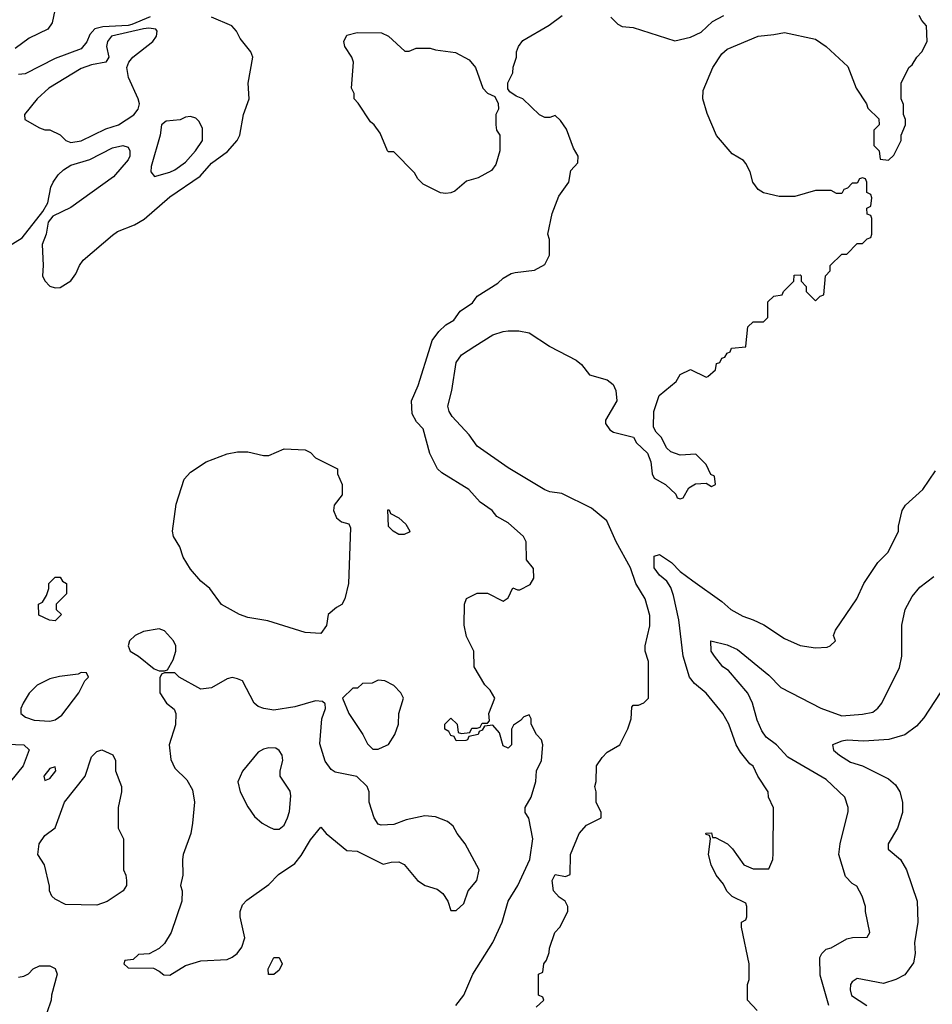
# Model space of a CAD drawing. Header units: inches. Extents: x 1793389 to 1900389, y 320802 to 470796.
# Tile 56 of 256: x 1852434 to 1855938, y 337474 to 341253. Entities that reach past the tile are written whole.
import ezdxf

# ---------------------------------------------------------------- set-up
doc = ezdxf.new("R2010")
doc.units = ezdxf.units.IN
doc.header["$MEASUREMENT"] = 0
doc.layers.add('B8353', color=7, linetype='Continuous')
doc.layers.add('B8354', color=7, linetype='Continuous')

msp = doc.modelspace()

# ---------------------------------------------------------------- linework, layer by layer
at = {"layer": 'B8353', "color": 2}
for points, elevation in [([(1854109, 337470), (1854139, 337510), (1854174, 337590), (1854250, 337711), (1854286, 337790), (1854309.2, 337870), (1854346, 337930), (1854393.2, 338030), (1854404, 338110), (1854389.1, 338189.1), (1854375.3, 338210), (1854375.3, 338230), (1854398, 338270), (1854415.3, 338330), (1854418, 338370), (1854438, 338410), (1854442, 338470), (1854438, 338490), (1854418, 338510), (1854398, 338550), (1854398, 338570), (1854390, 338586), (1854370, 338578), (1854356.9, 338563.1), (1854330, 338546), (1854322, 338530), (1854322, 338470), (1854310, 338458), (1854290, 338466), (1854276.4, 338516.4), (1854250, 338546), (1854218, 338542), (1854210, 338526), (1854198, 338522), (1854194, 338510), (1854158, 338502), (1854154, 338490), (1854147.3, 338487.3), (1854110, 338486), (1854102, 338502), (1854090, 338506), (1854082, 338522), (1854066, 338530), (1854066, 338550), (1854090, 338572), (1854114, 338550), (1854118, 338518), (1854130, 338514), (1854162, 338518), (1854170, 338534), (1854190, 338534), (1854202, 338538), (1854210, 338554), (1854230, 338554), (1854238, 338562), (1854235.3, 338590), (1854258, 338650), (1854240.4, 338680.4), (1854220.2, 338700.2), (1854179, 338770), (1854178, 338830), (1854150, 338886), (1854141.2, 338930), (1854142, 339010), (1854150, 339032), (1854190, 339052), (1854230, 339052), (1854290, 339022), (1854310, 339034), (1854327.3, 339072.7), (1854344.7, 339064.7), (1854354.6, 339065.4), (1854394.6, 339085.4), (1854408, 339110), (1854407.3, 339147.3), (1854380.4, 339180.4), (1854378, 339250), (1854368, 339270), (1854310, 339322), (1854266.6, 339346.6), (1854248.7, 339370), (1854202, 339402), (1854158, 339450), (1854054.6, 339514.6), (1854038, 339530), (1854008.9, 339588.9), (1853983.1, 339683.1), (1853958, 339710), (1853940.4, 339740.4), (1853938, 339790), (1853964, 339850), (1854011.1, 340000)], 198), ([(1854416.4, 337463.6), (1854446, 337490), (1854442, 337502), (1854426, 337510), (1854426, 337590), (1854442, 337598), (1854446, 337630), (1854456.4, 337643.6), (1854467.3, 337672.7), (1854468, 337690), (1854488.7, 337750), (1854508, 337770), (1854538, 337830), (1854538, 337850), (1854528, 337870), (1854505.6, 337885.6), (1854484, 337910), (1854479, 337950), (1854490, 337972), (1854530, 337964.7), (1854548, 337972), (1854549, 338050), (1854582, 338130), (1854610, 338162), (1854666, 338190), (1854666, 338210), (1854648, 338250), (1854648, 338290), (1854642, 338310), (1854648, 338330), (1854648.7, 338390), (1854670, 338422), (1854690, 338442), (1854738, 338470), (1854768.9, 338531.1), (1854782, 338570), (1854784.7, 338615.3), (1854790, 338622), (1854810, 338622), (1854830, 338632), (1854848, 338650), (1854848, 338790), (1854835.3, 338830), (1854835.3, 338850), (1854852.9, 338927.1), (1854852.9, 338967.1), (1854836, 339030), (1854799.3, 339090), (1854779.3, 339150), (1854724, 339250), (1854688.7, 339330), (1854630, 339379), (1854515.5, 339435.5), (1854470, 339441.2), (1854450, 339449.2), (1854310, 339533.2), (1854190, 339617.2), (1854159.7, 339659.7), (1854095.1, 339730), (1854082.9, 339750), (1854078.4, 339770), (1854093.6, 339830), (1854110, 339938), (1854130, 339967.3), (1854181.1, 340000)], 194), ([(1854468.2, 340000), (1854470, 339998.8), (1854570, 339946.8), (1854590.5, 339930.5), (1854622, 339890), (1854690, 339870.8), (1854713.2, 339853.2), (1854722.8, 339830), (1854726.8, 339790), (1854683.6, 339716.4), (1854683.6, 339703.6), (1854699.6, 339679.6), (1854714, 339670), (1854791.1, 339651.1), (1854802, 339630), (1854844.7, 339590), (1854856.9, 339556.9), (1854862, 339510), (1854870, 339494), (1854914, 339470), (1854952.7, 339432.7), (1854958, 339418), (1854970, 339414), (1854982, 339418), (1855003.1, 339456.9), (1855028.4, 339471.6), (1855070, 339474), (1855090, 339462), (1855106, 339470), (1855102, 339502), (1855088, 339508), (1855070, 339546), (1855030, 339586), (1854970, 339582), (1854934.6, 339594.6), (1854918, 339610), (1854898, 339650), (1854878, 339670), (1854868, 339690), (1854868.7, 339750), (1854889.1, 339810.9), (1854954.6, 339865.4), (1854970, 339892), (1855010, 339911.3), (1855070, 339882), (1855076.4, 339883.6), (1855106, 339910), (1855110, 339934), (1855122, 339938), (1855130, 339954), (1855142, 339958), (1855150, 339974), (1855162, 339978), (1855167.3, 339992.7), (1855222, 339998), (1855222.2, 340000)], 194), ([(1855266, 337450), (1855228, 337490), (1855228, 337550), (1855235.3, 337570), (1855235.3, 337630), (1855206, 337770), (1855206, 337790), (1855222, 337798), (1855226, 337810), (1855226, 337850), (1855222, 337862), (1855170, 337888), (1855148.9, 337908.9), (1855136, 337936), (1855108.7, 337970), (1855089, 338010), (1855079, 338050), (1855086, 338110), (1855082, 338122), (1855070, 338126), (1855068.4, 338131.6), (1855090, 338132), (1855094, 338114), (1855106, 338114), (1855152, 338090), (1855171.1, 338071.1), (1855214, 338010), (1855250, 337994), (1855310, 337994), (1855326, 338030), (1855327.3, 338052.7), (1855328.4, 338228.4), (1855308.9, 338268.9), (1855308, 338290), (1855268.7, 338350), (1855250, 338388), (1855237.2, 338397.2), (1855201.5, 338441.5), (1855185.2, 338470), (1855157.2, 338550), (1855134, 338590), (1855070, 338669), (1855025.4, 338705.4), (1855006, 338730), (1854980.9, 338810), (1854964.5, 338950), (1854943.9, 339043.9), (1854933.6, 339073.6), (1854918.3, 339098.3), (1854890, 339120.9), (1854869.7, 339149.7), (1854870, 339194), (1854890, 339201), (1854936, 339170), (1854970, 339136), (1855019.1, 339099.1), (1855130, 339021), (1855164.7, 338990), (1855210, 338964), (1855250.6, 338950.6), (1855290.7, 338930.7), (1855370, 338878), (1855430, 338852), (1855490, 338842), (1855534.6, 338845.4), (1855546, 338850), (1855566, 338870), (1855558, 338890), (1855566, 338910), (1855648.7, 339030), (1855675.3, 339090), (1855728.7, 339170), (1855768, 339210), (1855808, 339290), (1855808, 339310), (1855822, 339370), (1855835.3, 339390), (1855902, 339450), (1855950, 339522)], 190), ([(1855541.2, 337470), (1855506.8, 337586.8), (1855506.3, 337653.7), (1855514, 337670), (1855530, 337686), (1855550, 337690.8), (1855610, 337726), (1855631.1, 337731.1), (1855687.3, 337732.7), (1855698, 337750), (1855682, 337830), (1855682, 337850), (1855668.7, 337890), (1855648.4, 337928.4), (1855630, 337938), (1855604.7, 337964.7), (1855579, 338050), (1855584, 338090), (1855614.6, 338214.6), (1855615.3, 338230), (1855602, 338270), (1855530, 338337.2), (1855383.5, 338423.5), (1855339.3, 338470), (1855300.1, 338500.1), (1855283.8, 338523.8), (1855265.3, 338565.3), (1855247, 338630), (1855230, 338669), (1855155.9, 338755.9), (1855134, 338770), (1855101.2, 338810), (1855089.2, 338830), (1855088, 338870), (1855150, 338854), (1855190, 338836.3), (1855310, 338737.3), (1855356, 338690), (1855510, 338610.7), (1855590, 338582), (1855670, 338587.7), (1855710, 338596), (1855729.4, 338610.6), (1855744, 338630), (1855812.5, 338767.5), (1855821.2, 338810), (1855821.2, 338930), (1855833.2, 338990), (1855860.2, 339039.8), (1855890, 339076), (1855943.2, 339116.8)], 186), ([(1855968.7, 338670), (1855905.6, 338574.4), (1855877.5, 338542.5), (1855831.9, 338508.1), (1855770.7, 338490.7), (1855675.1, 338484.9), (1855611.6, 338488.4), (1855590, 338484.9), (1855555.3, 338470), (1855559, 338450), (1855581.2, 338430), (1855624.2, 338404.2), (1855670, 338389.4), (1855770, 338339.3), (1855796.6, 338316.6), (1855813.2, 338290), (1855824, 338250), (1855824, 338210), (1855804, 338150), (1855769, 338090), (1855769, 338070), (1855815.3, 338030), (1855839, 337990), (1855879.3, 337870), (1855882.7, 337790), (1855869.3, 337710), (1855872.7, 337670), (1855866.3, 337633.7), (1855832.1, 337587.9), (1855798, 337570), (1855750, 337554), (1855650, 337574), (1855630, 337561), (1855624.5, 337550), (1855622, 337530), (1855628, 337508), (1855686, 337470)], 182), ([(1852290, 338476.3), (1852450, 338470.6), (1852470.5, 338450.5), (1852447.3, 338390), (1852398.8, 338330)], 198), ([(1852430, 337578), (1852450, 337582), (1852468.4, 337591.6), (1852486, 337610), (1852510, 337622), (1852550, 337622), (1852570, 337612), (1852578, 337590), (1852556, 337510), (1852554.8, 337490), (1852538.8, 337441.2)], 198)]:
    msp.add_lwpolyline(points, dxfattribs=dict(at, elevation=elevation))
for points, elevation in [([(1853590, 338898), (1853530, 338902), (1853386.3, 338946.3), (1853310, 338959.3), (1853278, 338970), (1853209.3, 339009.3), (1853164, 339070), (1853130, 339099), (1853090, 339144), (1853061.2, 339190), (1853049, 339230), (1853025.2, 339270), (1853021.2, 339290), (1853034.6, 339394.6), (1853066, 339490), (1853090, 339517.3), (1853150, 339556.3), (1853230, 339586.8), (1853270, 339594.8), (1853310, 339594.8), (1853370, 339581), (1853390, 339581), (1853450, 339606), (1853530, 339602), (1853550, 339592), (1853570, 339572), (1853654, 339530), (1853654, 339510), (1853672, 339470), (1853672, 339430), (1853641, 339390), (1853638.8, 339370), (1853650, 339341), (1853670, 339326), (1853698, 339318), (1853703.6, 339303.6), (1853696, 339090), (1853682, 339030), (1853671.3, 339008.7), (1853650, 338998), (1853618, 338970), (1853611.6, 338928.4)], 198), ([(1853890, 339278), (1853868, 339290), (1853850, 339308), (1853847.3, 339372.7), (1853852.7, 339372.7), (1853858, 339358), (1853890, 339342), (1853916.9, 339316.9), (1853932, 339290), (1853930, 339286), (1853910, 339278)], 198), ([(1852570, 338946), (1852548.4, 338948.4), (1852508, 338968), (1852506, 339010), (1852522, 339018), (1852536.4, 339043.6), (1852546, 339070), (1852546, 339090), (1852570, 339114), (1852590, 339114), (1852598, 339098), (1852614, 339090), (1852614, 339050), (1852574, 339010), (1852574, 338990), (1852594, 338970)], 198), ([(1852970, 338915.3), (1852910, 338905.2), (1852878, 338890), (1852856, 338870), (1852851, 338850), (1852858, 338830), (1852890.5, 338810.5), (1852950, 338762), (1852970, 338754), (1852990, 338754), (1853002, 338758), (1853023.1, 338796.9), (1853034, 338830), (1853034, 338850), (1853024, 338870), (1852990, 338908)], 202), ([(1852670, 338748), (1852658, 338742), (1852586.9, 338733.1), (1852550, 338723.6), (1852500.6, 338699.4), (1852470, 338669.2), (1852446.8, 338630), (1852438.8, 338610), (1852438, 338590), (1852456.8, 338576.8), (1852490, 338565.5), (1852550, 338560.7), (1852570, 338566.8), (1852595.6, 338584.4), (1852661.2, 338670), (1852684, 338716), (1852698, 338730), (1852690, 338746)], 202), ([(1853030, 338746), (1852990, 338746), (1852978, 338742), (1852972.7, 338727.3), (1852972, 338670), (1852998, 338630), (1853027.1, 338607.1), (1853034, 338590), (1853032.5, 338547.5), (1853007.7, 338470), (1853013.7, 338413.7), (1853030, 338381), (1853076.3, 338336.3), (1853098, 338298), (1853104.9, 338250), (1853097.3, 338170), (1853090.7, 338130), (1853062, 338050), (1853059.1, 338030), (1853061, 337970), (1853052, 337930), (1853058, 337910), (1853056, 337870), (1853016, 337750), (1852990, 337708), (1852970, 337688), (1852931.6, 337668.4), (1852890, 337666), (1852870, 337646), (1852838, 337642), (1852834, 337630), (1852850, 337614), (1852947.3, 337612.7), (1852970, 337602), (1852987.3, 337587.3), (1853010, 337586.8), (1853070, 337622.8), (1853130, 337640.7), (1853230, 337646.8), (1853250, 337654.8), (1853269, 337670), (1853286.8, 337693.2), (1853298, 337730), (1853280.9, 337810), (1853280.9, 337830), (1853290, 337856), (1853305.8, 337874.2), (1853390, 337934.8), (1853427.7, 337972.3), (1853490, 338014.8), (1853515.1, 338044.9), (1853550, 338106), (1853590, 338154), (1853611.3, 338130), (1853690, 338064.7), (1853730, 338062), (1853830, 338012), (1853860.2, 338019.8), (1853890, 338021), (1853910.6, 338010.6), (1853962, 337950), (1853990.9, 337930.9), (1854036.3, 337916.3), (1854059.1, 337899.1), (1854078, 337870), (1854090, 337834), (1854110, 337834), (1854139, 337861), (1854155.3, 337910), (1854188.7, 337950), (1854198, 337990), (1854144, 338090), (1854113.2, 338130), (1854098, 338158), (1854076.5, 338176.5), (1854030, 338194), (1853990, 338197.2), (1853918, 338182), (1853870, 338164), (1853822, 338162), (1853810, 338166), (1853795.3, 338190), (1853775.3, 338250), (1853775.3, 338290), (1853768, 338310), (1853728.9, 338348.9), (1853645.2, 338365.2), (1853630, 338375.3), (1853607.2, 338407.2), (1853586.3, 338473.7), (1853594, 338570), (1853608, 338610), (1853607.3, 338627.3), (1853596.4, 338636.4), (1853570, 338639), (1853490, 338616), (1853410, 338602.7), (1853370.8, 338609.2), (1853350, 338617.2), (1853334, 338630), (1853290, 338715.3), (1853270, 338724), (1853250, 338729), (1853230, 338724), (1853170, 338689.2), (1853130, 338684), (1853046, 338730)], 202), ([(1853810, 338718), (1853787.3, 338707.3), (1853750, 338706), (1853731.6, 338688.4), (1853712.7, 338687.3), (1853674, 338650), (1853698, 338590), (1853752, 338510), (1853770, 338474), (1853790, 338454), (1853810, 338454), (1853830, 338462), (1853850, 338472), (1853874, 338510), (1853888.7, 338550), (1853889.1, 338590.9), (1853908, 338650), (1853898, 338670), (1853870, 338698), (1853836.4, 338716.4)], 202), ([(1852730, 337855.3), (1852610, 337858), (1852570, 337878), (1852558, 337890), (1852548.7, 337910), (1852548.4, 337928.4), (1852528.7, 338010), (1852504, 338050), (1852508.7, 338090), (1852530, 338122), (1852570, 338152), (1852606, 338250), (1852685.2, 338350), (1852710, 338424.7), (1852730, 338444.7), (1852750, 338451.3), (1852791.6, 338431.6), (1852802, 338410), (1852802, 338370), (1852824.7, 338310), (1852824.7, 338290), (1852812, 338230), (1852812, 338150), (1852832, 338110), (1852832, 337990), (1852842, 337970), (1852844.7, 337950), (1852844.7, 337930), (1852831.3, 337910), (1852770, 337869)], 198), ([(1853390, 338459), (1853370, 338454), (1853350, 338442), (1853290, 338368.7), (1853271.1, 338328.9), (1853281, 338290), (1853310, 338232), (1853335.3, 338195.3), (1853364.7, 338170), (1853390, 338156), (1853410, 338146), (1853430, 338146), (1853450, 338162), (1853462.7, 338190), (1853470, 338214), (1853474.8, 338274.8), (1853471.9, 338291.9), (1853434, 338350), (1853434, 338370), (1853444, 338410), (1853442, 338430), (1853430, 338448), (1853417.2, 338457.2)], 206), ([(1852570, 338386), (1852550, 338379), (1852527.3, 338350), (1852530, 338334), (1852550, 338341), (1852573.2, 338370)], 202), ([(1853410, 337588.7), (1853388.9, 337588.9), (1853388, 337610), (1853410, 337654), (1853430, 337654), (1853442, 337630), (1853430, 337606)], 198)]:
    msp.add_lwpolyline(points, close=True, dxfattribs=dict(at, elevation=elevation))
at = {"layer": 'B8354', "color": 2}
for points, elevation in [([(1852568.5, 341290), (1852558.3, 341241.7), (1852542.4, 341217.6), (1852470, 341182.7), (1852416.7, 341143.3)], 198), ([(1852390, 340382.8), (1852443.2, 340416.8), (1852523.1, 340516.9), (1852542, 340550), (1852553.2, 340610), (1852562.7, 340630), (1852582, 340658), (1852602.7, 340677.3), (1852630, 340694.9), (1852702.7, 340717.3), (1852790, 340761.6), (1852830, 340770.5), (1852850, 340764.7), (1852857.3, 340750), (1852856.3, 340730), (1852850, 340715.3), (1852794, 340650), (1852630, 340533.2), (1852561, 340499), (1852543.6, 340476.4), (1852536, 340430), (1852520.7, 340390), (1852524, 340310), (1852521, 340270), (1852530.7, 340250.7), (1852550, 340231.3), (1852570, 340224.7), (1852590, 340226), (1852630, 340251.3), (1852650, 340278), (1852663.7, 340310), (1852678, 340330), (1852790, 340426.8), (1852810, 340440.7), (1852874.5, 340465.5), (1852912, 340488), (1853010, 340574), (1853127.5, 340652.5), (1853170, 340702.8), (1853231.9, 340748.1), (1853269, 340790), (1853279, 340810), (1853293.2, 340890), (1853315.1, 340950), (1853311.8, 341010), (1853328.7, 341110), (1853322, 341130), (1853280.7, 341180.7), (1853266, 341210), (1853249, 341230), (1853170, 341262.9)], 202), ([(1852935.2, 341264.8), (1852864.7, 341235.3), (1852850, 341230.5), (1852753.7, 341226.3), (1852722, 341218), (1852702.7, 341197.2), (1852691.5, 341168.5), (1852670, 341141.6), (1852570, 341104.2), (1852454.7, 341045.3), (1852430, 341043)], 202), ([(1854011.1, 340000), (1854018, 340022), (1854043.1, 340056.9), (1854070, 340082), (1854100.4, 340099.6), (1854125.6, 340134.4), (1854172.9, 340167.1), (1854190, 340192), (1854270, 340242), (1854290, 340262), (1854320.4, 340279.6), (1854336.4, 340283.6), (1854410, 340292), (1854450, 340314), (1854468, 340350), (1854468, 340410), (1854462, 340430), (1854479, 340510), (1854503.7, 340576.3), (1854542, 340630), (1854550, 340674), (1854576.4, 340703.6), (1854578, 340730), (1854560.4, 340760.4), (1854533.6, 340833.6), (1854510, 340866), (1854490, 340886), (1854470, 340878), (1854450, 340878), (1854430, 340888), (1854366, 340950), (1854340.2, 340960.2), (1854316.4, 340976.4), (1854308.4, 340988.4), (1854308.4, 341011.6), (1854328, 341050), (1854328.9, 341071.1), (1854342, 341110), (1854342, 341130), (1854349.3, 341150.7), (1854366.3, 341173.7), (1854467.2, 341232.8), (1854517.2, 341270)], 198), ([(1854703.5, 341263.5), (1854730, 341236), (1854747.1, 341227.1), (1854790, 341222.8), (1854950, 341172), (1855010, 341186), (1855050, 341206), (1855094, 341246), (1855138, 341270)], 198), ([(1855222.2, 340000), (1855230, 340074), (1855250, 340094), (1855290, 340094), (1855306, 340110), (1855306, 340170), (1855330, 340192), (1855362, 340198), (1855366, 340210), (1855406, 340250), (1855407.3, 340272.7), (1855430, 340274), (1855434, 340270), (1855434, 340250), (1855454, 340230), (1855454, 340210), (1855490, 340174), (1855507.3, 340192.7), (1855522, 340198), (1855528, 340270), (1855546, 340290), (1855546, 340310), (1855590, 340354), (1855610, 340354), (1855650, 340394), (1855670, 340394), (1855687.3, 340412.7), (1855702, 340418), (1855706, 340430), (1855706, 340490), (1855702, 340502), (1855687.3, 340507.3), (1855686, 340530), (1855702, 340538), (1855706, 340570), (1855702, 340582), (1855686, 340590), (1855686, 340630), (1855682, 340642), (1855670, 340646), (1855658, 340642), (1855650, 340626), (1855630, 340626), (1855612.7, 340607.3), (1855598, 340602), (1855590, 340586), (1855570, 340586), (1855550, 340598), (1855490, 340598), (1855410, 340575.3), (1855350, 340575.3), (1855290, 340588.7), (1855270, 340602), (1855249.3, 340629.3), (1855239, 340670), (1855222, 340702), (1855212.7, 340712.7), (1855170, 340739), (1855110, 340808.7), (1855073.6, 340893.6), (1855057.2, 340950), (1855058, 340982), (1855095.1, 341070), (1855130, 341122.8), (1855150, 341140.7), (1855270, 341190.7), (1855330, 341196), (1855370, 341204.7), (1855490, 341178.8), (1855530.5, 341150.5), (1855613.7, 341073.7), (1855646, 340990), (1855684.7, 340930), (1855690, 340914), (1855732.7, 340872.7), (1855734, 340850), (1855714, 340830), (1855714, 340770), (1855734, 340750), (1855738, 340718), (1855770, 340714), (1855790, 340734), (1855818, 340790), (1855818, 340810), (1855835.3, 340850), (1855835.3, 340870), (1855828, 340890), (1855827.3, 340927.3), (1855818, 340950), (1855818, 341010), (1855848, 341070), (1855860.4, 341079.6), (1855878, 341110), (1855898, 341130), (1855918, 341170), (1855915.3, 341230), (1855898, 341250), (1855888, 341270)], 194), ([(1854181.1, 340000), (1854250, 340044), (1854290, 340057.3), (1854310, 340058.8), (1854350, 340058.8), (1854390, 340051), (1854468.2, 340000)], 194)]:
    msp.add_lwpolyline(points, dxfattribs=dict(at, elevation=elevation))
for points, elevation in [([(1852930, 341220.7), (1852910, 341217.7), (1852786.8, 341190), (1852770.8, 341170), (1852767.7, 341150), (1852776, 341110), (1852764.7, 341090), (1852710, 341080.7), (1852670, 341066.6), (1852546, 340990), (1852501, 340950), (1852452, 340890), (1852454, 340870), (1852510, 340838), (1852530, 340831.3), (1852550, 340831), (1852590, 340811), (1852611.3, 340790), (1852630, 340782), (1852670, 340788.2), (1852764.9, 340835.1), (1852814, 340850), (1852871.9, 340888.1), (1852889.2, 340910), (1852894, 340930), (1852889.2, 340950), (1852852.1, 341032.1), (1852845.2, 341070), (1852853.2, 341090), (1852869, 341110), (1852945.2, 341170), (1852959, 341190), (1852962, 341210), (1852956.5, 341216.5)], 206), ([(1853930, 341132), (1853956.4, 341143.6), (1854010, 341144.7), (1854030, 341138), (1854107.1, 341127.1), (1854159.8, 341099.8), (1854184.7, 341070), (1854212, 340990), (1854230, 340972), (1854258, 340958), (1854271.6, 340931.6), (1854272, 340910), (1854262, 340890), (1854262, 340850), (1854264.7, 340830), (1854278, 340810), (1854278, 340750), (1854262, 340698), (1854246, 340674), (1854193.7, 340646.3), (1854150, 340633.2), (1854104.9, 340595.1), (1854090, 340589.3), (1854070, 340586), (1854049.3, 340589.3), (1853982.7, 340622.7), (1853963.1, 340643.1), (1853950, 340666), (1853870, 340746), (1853850, 340746), (1853846, 340750), (1853818, 340818), (1853795.3, 340850), (1853781.2, 340861.2), (1853733.6, 340933.6), (1853718, 340950), (1853718, 340970), (1853708, 340990), (1853715.3, 341090), (1853708.7, 341110), (1853682, 341150), (1853678, 341170), (1853690, 341194), (1853730, 341204.7), (1853822.8, 341202.8), (1853850.6, 341190.6), (1853912.7, 341132.7)], 198), ([(1853090, 340882), (1853070, 340879), (1853050, 340869.3), (1852996, 340864), (1852978, 340850), (1852974, 340810), (1852938.8, 340690), (1852938, 340670), (1852951.6, 340651.6), (1853010, 340668), (1853030, 340677.1), (1853070, 340706), (1853109.6, 340750), (1853136.2, 340790), (1853135.3, 340835.3), (1853122.7, 340862.7), (1853110, 340875.3)], 206)]:
    msp.add_lwpolyline(points, close=True, dxfattribs=dict(at, elevation=elevation))

doc.saveas('drawing.dxf')
